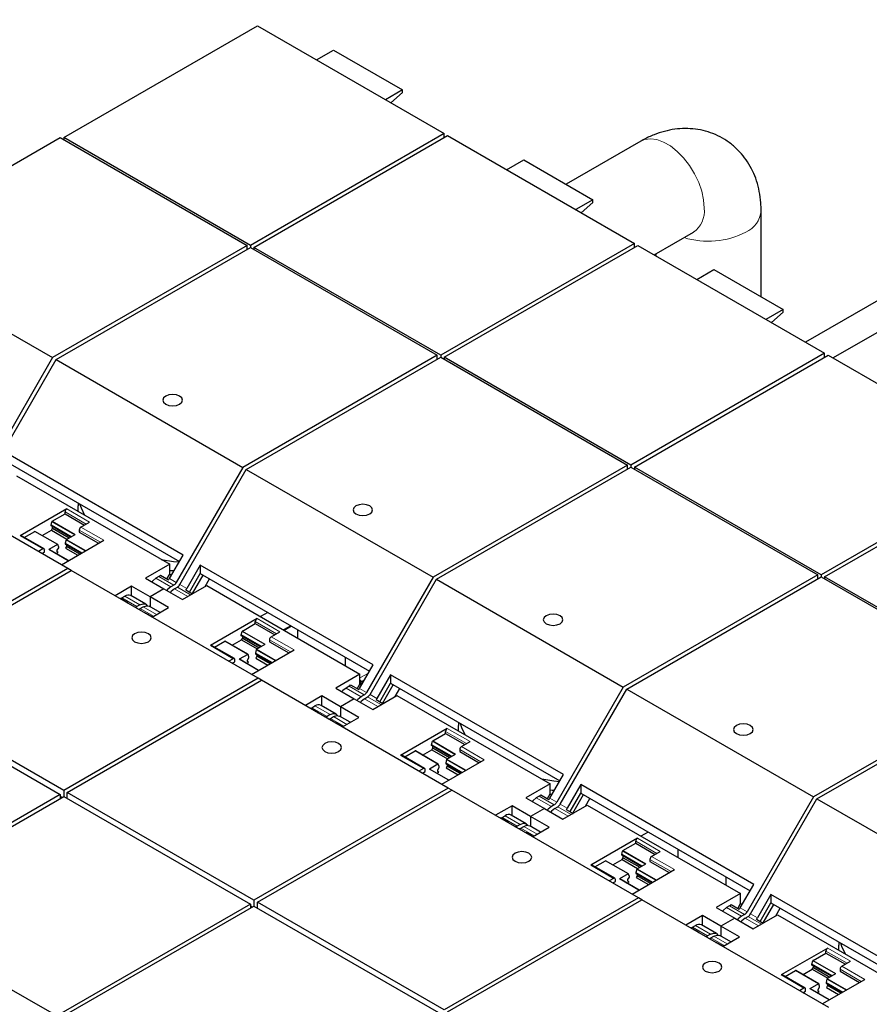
# Model space of a CAD drawing. Header units: millimetres. Extents: x 5 to 418, y 2 to 292.
# Tile 22 of 43: x 236 to 253, y 120 to 140. Entities that reach past the tile are written whole.
import ezdxf

# ---------------------------------------------------------------- set-up
doc = ezdxf.new("R2010")
doc.units = ezdxf.units.MM

msp = doc.modelspace()

# ---------------------------------------------------------------- linework, layer by layer
at = {"color": 7, "linetype": 'Continuous', "lineweight": 25}
for p, q in [((263.2328, 139.7996), (251.8094, 133.205)), ((236.6441, 137.3878), (240.6039, 139.6737)), ((240.6039, 139.6737), (244.4223, 137.4694)), ((241.8095, 138.9778), (242.1596, 139.1798)), ((242.1596, 139.1798), (243.5738, 138.3634)), ((252.3694, 132.8817), (263.5127, 139.3146)), ((243.5738, 138.3634), (243.2237, 138.1614)), ((243.5738, 138.3095), (243.5738, 138.3634)), ((243.3346, 138.0974), (243.5738, 138.3095)), ((232.5993, 135.0936), (236.5734, 137.3878)), ((236.5734, 137.3878), (240.3918, 135.1835)), ((240.4625, 135.1835), (236.6441, 137.3878)), ((236.6441, 137.3878), (236.6441, 137.347)), ((244.4223, 137.4694), (240.4625, 135.1835)), ((240.5332, 135.1427), (244.493, 137.4286)), ((244.4223, 137.3878), (244.4223, 137.4694)), ((244.493, 137.4286), (248.3114, 135.2243)), ((248.4421, 137.3144), (246.9165, 136.4337)), ((245.6986, 136.7326), (246.0486, 136.9347)), ((246.0486, 136.9347), (247.4629, 136.1183)), ((247.4629, 136.1183), (247.1128, 135.9162)), ((247.4629, 136.0644), (247.4629, 136.1183)), ((247.2236, 135.8523), (247.4629, 136.0644)), ((250.9031, 134.1323), (250.9031, 135.8934)), ((248.7167, 134.9903), (249.5171, 135.4524)), ((249.5171, 135.4524), (249.5166, 135.4522)), ((240.3918, 135.1835), (236.4177, 132.8893)), ((236.4884, 132.8485), (240.4625, 135.1427)), ((240.3918, 135.1019), (240.3918, 135.1835)), ((240.4625, 135.1835), (240.4625, 135.1427)), ((240.4625, 135.1427), (244.2809, 132.9384)), ((244.3516, 132.9384), (240.5332, 135.1427)), ((240.5332, 135.1427), (240.5332, 135.1019)), ((248.3114, 135.2243), (244.3516, 132.9384)), ((244.4223, 132.8976), (248.3821, 135.1835)), ((248.3114, 135.1427), (248.3114, 135.2243)), ((248.3821, 135.1835), (252.2005, 132.9792)), ((232.5993, 135.0936), (236.4177, 132.8893)), ((248.7531, 135.0114), (248.7531, 134.9693)), ((249.5877, 134.4875), (249.9377, 134.6896)), ((249.9377, 134.6896), (251.3519, 133.8732)), ((251.3519, 133.8732), (251.0019, 133.6711)), ((251.1127, 133.6071), (251.3519, 133.8193)), ((251.3519, 133.8193), (251.3519, 133.8732)), ((236.4177, 132.8893), (235.0578, 130.5339)), ((244.2809, 132.9384), (240.3068, 130.6442)), ((240.3775, 130.6034), (244.3516, 132.8976)), ((244.2809, 132.8567), (244.2809, 132.9384)), ((244.3516, 132.9384), (244.3516, 132.8976)), ((244.3516, 132.8976), (248.17, 130.6933)), ((248.2407, 130.6933), (244.4223, 132.8976)), ((244.4223, 132.8976), (244.4223, 132.8567)), ((252.2005, 132.9792), (248.2407, 130.6933)), ((248.3114, 130.6524), (252.2712, 132.9384)), ((252.2005, 132.8976), (252.2005, 132.9792)), ((252.2712, 132.9384), (256.0896, 130.7341)), ((235.1285, 130.4931), (236.4884, 132.8485)), ((236.4884, 132.8485), (240.3068, 130.6442)), ((239.0838, 128.8526), (235.5483, 130.8936)), ((236.7291, 128.5789), (232.9107, 130.7832)), ((235.5483, 130.7204), (239.0088, 128.7227)), ((248.17, 130.6933), (244.1959, 128.3991)), ((248.17, 130.6116), (248.17, 130.6933)), ((248.2407, 130.6933), (248.2407, 130.6524)), ((256.0896, 130.7341), (252.1298, 128.4481)), ((252.2005, 128.4073), (256.1603, 130.6933)), ((235.6789, 130.4726), (238.8114, 128.6642)), ((240.3068, 130.6442), (238.9469, 128.2888)), ((239.0176, 128.2479), (240.3775, 130.6034)), ((240.3775, 130.6034), (244.1959, 128.3991)), ((244.2666, 128.3583), (248.2407, 130.6524)), ((248.2407, 130.6524), (252.059, 128.4481)), ((252.1298, 128.4481), (248.3114, 130.6524)), ((248.3114, 130.6524), (248.3114, 130.6116)), ((236.9373, 129.9185), (236.9373, 129.8559)), ((236.7078, 129.797), (235.7532, 129.2459)), ((236.4095, 129.5432), (236.6724, 129.6949)), ((236.6724, 129.6949), (236.6724, 129.7358)), ((236.6724, 129.6949), (237.0684, 129.4664)), ((236.9606, 129.7383), (236.9606, 129.7391)), ((236.9606, 129.7383), (236.9608, 129.7384)), ((236.386, 129.4644), (236.4028, 129.5337)), ((236.386, 129.448), (236.386, 129.4644)), ((236.7962, 129.2276), (236.386, 129.4644)), ((236.9977, 129.4255), (237.1745, 129.5276)), ((235.8385, 129.2136), (236.0514, 129.3365)), ((236.5231, 129.0675), (236.0564, 129.337)), ((236.2028, 129.2525), (236.3931, 129.3623)), ((236.782, 129.2194), (236.386, 129.448)), ((236.3931, 129.3623), (236.4143, 129.3991)), ((236.3931, 129.3623), (236.7113, 129.1786)), ((236.4143, 129.3991), (236.4143, 129.4316)), ((236.4143, 129.3991), (236.7538, 129.2031)), ((236.6994, 129.1717), (236.8762, 129.2738)), ((236.9623, 129.3643), (236.9623, 129.3235)), ((236.9623, 129.3235), (237.3583, 129.0949)), ((236.2449, 128.979), (235.7782, 129.2484)), ((236.5181, 129.067), (236.3413, 128.965)), ((236.5416, 129.0154), (236.5248, 129.0653)), ((236.5968, 128.6553), (237.4644, 129.1561)), ((236.6927, 129.1622), (236.6759, 129.0929)), ((236.6759, 129.0929), (237.0154, 128.8969)), ((236.6759, 129.0929), (236.6759, 129.0765)), ((236.6759, 129.0765), (237.0012, 128.8887)), ((236.7042, 129.0602), (236.7042, 129.0276)), ((236.2199, 128.9765), (236.1301, 128.9247)), ((236.2008, 128.8839), (236.2552, 128.9153)), ((236.2552, 128.9153), (236.2552, 128.9561)), ((236.7402, 128.7381), (236.3463, 128.9655)), ((236.4927, 128.881), (236.5345, 128.9051)), ((236.5133, 128.95), (236.5416, 128.9989)), ((236.5133, 128.9174), (236.5133, 128.95)), ((236.5345, 128.9051), (236.5133, 128.9174)), ((236.5416, 128.9989), (236.5416, 129.0154)), ((236.7042, 129.0276), (236.683, 128.9908)), ((236.683, 128.9908), (236.9305, 128.848)), ((236.973, 128.8725), (236.7042, 129.0276)), ((238.8114, 128.6642), (238.3164, 128.3785)), ((238.8054, 128.3704), (239.0838, 128.8526)), ((238.8114, 128.4592), (238.8114, 128.6642)), ((236.7291, 128.5789), (232.755, 126.2847)), ((232.8257, 126.2438), (236.7998, 128.538)), ((236.7998, 128.538), (236.7291, 128.5789)), ((240.6182, 126.3337), (236.7998, 128.538)), ((238.7559, 128.3632), (238.8114, 128.4592)), ((238.8114, 128.5388), (238.8959, 128.5271)), ((238.8955, 128.5263), (238.8114, 128.538)), ((238.8114, 128.4592), (238.8454, 128.4396)), ((239.4374, 128.6485), (239.159, 128.1663)), ((239.2185, 128.0962), (239.4374, 128.4753)), ((242.9729, 126.6074), (239.4374, 128.6485)), ((239.4374, 128.6485), (239.4374, 128.4753)), ((239.4374, 128.4753), (242.8979, 126.4775)), ((238.3164, 128.3785), (238.6947, 128.1601)), ((238.5893, 128.4135), (238.5286, 128.3785)), ((238.6213, 128.4409), (238.7875, 128.345)), ((239.2744, 128.0639), (239.4933, 128.443)), ((239.5334, 128.2075), (239.6254, 128.3667)), ((244.1959, 128.3991), (242.836, 126.0436)), ((242.9067, 126.0028), (244.2666, 128.3583)), ((244.2666, 128.3583), (248.085, 126.1539)), ((252.059, 128.4481), (248.085, 126.1539)), ((248.1557, 126.1131), (252.1298, 128.4073)), ((252.059, 128.3665), (252.059, 128.4481)), ((252.1298, 128.4481), (252.1298, 128.4073)), ((252.1298, 128.4073), (255.9481, 126.203)), ((256.0188, 126.203), (252.2005, 128.4073)), ((252.2005, 128.4073), (252.2005, 128.3665)), ((238.0336, 128.2152), (237.6963, 128.0205)), ((238.4119, 127.9968), (238.0336, 128.2152)), ((238.0336, 128.0131), (238.0336, 128.2152)), ((238.6947, 128.1601), (238.4119, 127.9968)), ((238.6947, 128.1601), (239.073, 127.9417)), ((238.8969, 128.236), (238.8362, 128.2009)), ((238.9069, 128.1601), (238.9676, 128.1952)), ((239.073, 127.9417), (239.568, 128.2275)), ((239.1411, 128.1409), (239.2795, 128.0609)), ((239.568, 128.2275), (242.7005, 126.4191)), ((237.7994, 127.9664), (237.7988, 127.9614)), ((237.9656, 127.8705), (237.7994, 127.9664)), ((237.8314, 127.9761), (237.8922, 128.0111)), ((238.3235, 127.8458), (238.0159, 128.0234)), ((238.7902, 127.7784), (238.4119, 127.9968)), ((238.4119, 127.9968), (238.4119, 127.7948)), ((238.1998, 127.8335), (238.139, 127.7985)), ((238.2097, 127.7577), (238.2705, 127.7927)), ((238.3191, 127.6664), (238.3185, 127.6613)), ((238.4576, 127.5864), (238.3191, 127.6664)), ((238.6152, 127.6774), (238.3942, 127.805)), ((238.4529, 127.5837), (238.7902, 127.7784)), ((240.817, 127.6788), (240.6677, 127.5926)), ((240.5968, 127.5519), (239.6423, 127.0008)), ((240.2986, 127.2981), (240.5615, 127.4498)), ((240.5615, 127.4498), (240.5615, 127.4907)), ((240.5615, 127.4498), (240.9575, 127.2212)), ((240.2751, 127.2193), (240.2919, 127.2885)), ((240.8868, 127.1804), (241.0635, 127.2825)), ((241.2859, 127.4081), (241.1366, 127.3219)), ((241.4222, 127.3295), (241.4222, 127.1571)), ((239.7276, 126.9684), (239.9405, 127.0913)), ((240.4122, 126.8224), (239.9455, 127.0918)), ((240.0919, 127.0073), (240.2822, 127.1172)), ((240.2751, 127.2028), (240.2751, 127.2193)), ((240.6853, 126.9825), (240.2751, 127.2193)), ((240.6711, 126.9743), (240.2751, 127.2028)), ((240.2822, 127.1172), (240.3034, 127.1539)), ((240.2822, 127.1172), (240.6004, 126.9335)), ((240.3034, 127.1539), (240.3034, 127.1865)), ((240.3034, 127.1539), (240.6429, 126.958)), ((240.8514, 127.1192), (240.8514, 127.0784)), ((240.8514, 127.0784), (241.2474, 126.8498)), ((240.1339, 126.7339), (239.6673, 127.0033)), ((240.4858, 126.4101), (241.3535, 126.911)), ((240.5818, 126.9171), (240.565, 126.8478)), ((240.565, 126.8478), (240.9045, 126.6518)), ((240.565, 126.8478), (240.565, 126.8314)), ((240.5885, 126.9266), (240.7653, 127.0286)), ((240.1089, 126.7314), (240.0191, 126.6796)), ((240.0899, 126.6387), (240.1443, 126.6702)), ((240.1443, 126.6702), (240.1443, 126.711)), ((240.4072, 126.8219), (240.2304, 126.7199)), ((240.6293, 126.493), (240.2354, 126.7204)), ((240.3818, 126.6359), (240.4236, 126.66)), ((240.4024, 126.7049), (240.4307, 126.7538)), ((240.4024, 126.6723), (240.4024, 126.7049)), ((240.4236, 126.66), (240.4024, 126.6723)), ((240.4307, 126.7702), (240.4139, 126.8202)), ((240.4307, 126.7538), (240.4307, 126.7702)), ((240.565, 126.8314), (240.8903, 126.6436)), ((240.5933, 126.7825), (240.5721, 126.7457)), ((240.5721, 126.7457), (240.8196, 126.6028)), ((240.5933, 126.8151), (240.5933, 126.7825)), ((240.8621, 126.6273), (240.5933, 126.7825)), ((242.402, 126.7638), (242.402, 126.5915)), ((242.6945, 126.1253), (242.9729, 126.6074)), ((236.6441, 124.0395), (232.8257, 126.2438)), ((240.6182, 126.3337), (236.6441, 124.0395)), ((236.7148, 123.9987), (240.6889, 126.2929)), ((240.6889, 126.2929), (240.6182, 126.3337)), ((244.5073, 124.0886), (240.6889, 126.2929)), ((242.7005, 126.4191), (242.2055, 126.1334)), ((242.7005, 126.2141), (242.7005, 126.4191)), ((242.7229, 126.2128), (242.7229, 126.2591)), ((243.3265, 126.4033), (243.0481, 125.9212)), ((246.862, 124.3623), (243.3265, 126.4033)), ((243.3265, 126.4033), (243.3265, 126.2301)), ((232.755, 126.1622), (236.5734, 123.9579)), ((242.2055, 126.1334), (242.5838, 125.915)), ((242.4784, 126.1684), (242.4176, 126.1334)), ((242.5104, 126.1958), (242.6766, 126.0999)), ((242.645, 126.1181), (242.7005, 126.2141)), ((242.7005, 126.2141), (242.7345, 126.1945)), ((242.7229, 126.2128), (242.7207, 126.2025)), ((242.7294, 126.1974), (242.7396, 126.2033)), ((243.1076, 125.851), (243.3265, 126.2301)), ((243.1635, 125.8188), (243.3824, 126.1979)), ((243.3265, 126.2301), (246.787, 124.2324)), ((243.4225, 125.9624), (243.5144, 126.1216)), ((248.085, 126.1539), (246.725, 123.7985)), ((246.7958, 123.7577), (248.1557, 126.1131)), ((248.1557, 126.1131), (251.974, 123.9088)), ((255.9481, 126.203), (251.974, 123.9088)), ((252.0448, 123.868), (256.0188, 126.1622)), ((241.9227, 125.9701), (241.5854, 125.7754)), ((242.301, 125.7517), (241.9227, 125.9701)), ((241.9227, 125.768), (241.9227, 125.9701)), ((242.5838, 125.915), (242.301, 125.7517)), ((242.5838, 125.915), (242.9621, 125.6966)), ((242.786, 125.9908), (242.7252, 125.9558)), ((242.7959, 125.915), (242.8567, 125.95)), ((242.9621, 125.6966), (243.4571, 125.9823)), ((243.0301, 125.8958), (243.1686, 125.8158)), ((243.4571, 125.9823), (246.5896, 124.174)), ((241.6885, 125.7213), (241.6878, 125.7162)), ((241.8547, 125.6254), (241.6885, 125.7213)), ((241.7205, 125.7309), (241.7813, 125.766)), ((242.2126, 125.6007), (241.905, 125.7782)), ((242.301, 125.7517), (242.301, 125.5496)), ((242.6793, 125.5333), (242.301, 125.7517)), ((242.0888, 125.5884), (242.0281, 125.5534)), ((242.0988, 125.5125), (242.1596, 125.5476)), ((242.5043, 125.4323), (242.2833, 125.5598)), ((242.342, 125.3386), (242.6793, 125.5333)), ((242.2082, 125.4213), (242.2076, 125.4162)), ((242.3467, 125.3413), (242.2082, 125.4213)), ((244.4859, 125.3068), (243.5313, 124.7557)), ((244.4506, 125.2047), (244.4506, 125.2455)), ((244.7155, 125.4283), (244.7155, 125.3657)), ((244.7388, 125.2481), (244.7388, 125.2489)), ((244.7388, 125.2481), (244.7389, 125.2482)), ((244.1642, 124.9741), (244.181, 125.0434)), ((244.1877, 125.0529), (244.4506, 125.2047)), ((244.4506, 125.2047), (244.8465, 124.9761)), ((244.7758, 124.9353), (244.9526, 125.0374)), ((243.6167, 124.7233), (243.8296, 124.8462)), ((244.3013, 124.5773), (243.8346, 124.8467)), ((243.981, 124.7622), (244.1713, 124.8721)), ((244.1642, 124.9577), (244.1642, 124.9741)), ((244.5744, 124.7373), (244.1642, 124.9741)), ((244.5602, 124.7291), (244.1642, 124.9577)), ((244.1713, 124.8721), (244.1925, 124.9088)), ((244.1713, 124.8721), (244.4895, 124.6883)), ((244.1925, 124.9088), (244.1925, 124.9414)), ((244.1925, 124.9088), (244.5319, 124.7128)), ((244.7405, 124.8741), (244.7405, 124.8332)), ((244.7405, 124.8332), (245.1365, 124.6046)), ((244.023, 124.4888), (243.5563, 124.7582)), ((244.3749, 124.165), (245.2425, 124.6659)), ((244.4709, 124.6719), (244.4541, 124.6027)), ((244.4776, 124.6815), (244.6544, 124.7835)), ((243.998, 124.4863), (243.9082, 124.4344)), ((244.0334, 124.425), (244.0334, 124.4659)), ((244.2963, 124.5768), (244.1195, 124.4747)), ((244.5184, 124.2479), (244.1245, 124.4752)), ((244.2915, 124.4598), (244.3198, 124.5087)), ((244.2915, 124.4271), (244.2915, 124.4598)), ((244.3198, 124.5251), (244.303, 124.575)), ((244.3198, 124.5087), (244.3198, 124.5251)), ((244.4541, 124.6027), (244.7936, 124.4067)), ((244.4541, 124.6027), (244.4541, 124.5863)), ((244.4541, 124.5863), (244.7794, 124.3985)), ((244.4824, 124.5373), (244.4612, 124.5006)), ((244.4612, 124.5006), (244.7087, 124.3577)), ((244.4824, 124.5699), (244.4824, 124.5373)), ((244.7511, 124.3822), (244.4824, 124.5373)), ((243.979, 124.3936), (244.0334, 124.425)), ((244.2709, 124.3907), (244.3127, 124.4149)), ((244.3127, 124.4149), (244.2915, 124.4271)), ((246.5836, 123.8801), (246.862, 124.3623)), ((236.6441, 124.0395), (236.6441, 123.9171)), ((244.5073, 124.0886), (240.5332, 121.7944)), ((240.6039, 121.7536), (244.578, 124.0478)), ((244.578, 124.0478), (244.5073, 124.0886)), ((248.3964, 121.8435), (244.578, 124.0478)), ((246.5896, 124.174), (246.0946, 123.8883)), ((246.5896, 123.969), (246.5896, 124.174)), ((246.5896, 124.0485), (246.6741, 124.0368)), ((246.6736, 124.0361), (246.5896, 124.0477)), ((247.2156, 124.1582), (246.9372, 123.676)), ((250.7511, 122.1172), (247.2156, 124.1582)), ((247.2156, 124.1582), (247.2156, 123.985)), ((236.5734, 123.9579), (232.6136, 121.6719)), ((232.6843, 121.6311), (236.6441, 123.9171)), ((236.5734, 123.9579), (236.5734, 123.8762)), ((236.6087, 123.8966), (236.5734, 123.917)), ((236.6441, 123.9171), (240.4625, 121.7128)), ((240.5332, 121.7944), (236.7148, 123.9987)), ((236.7148, 123.8762), (236.7148, 123.9987)), ((246.0946, 123.8883), (246.4729, 123.6699)), ((246.3675, 123.9233), (246.3067, 123.8882)), ((246.3995, 123.9507), (246.5657, 123.8547)), ((246.5341, 123.873), (246.5896, 123.969)), ((246.5896, 123.969), (246.6236, 123.9494)), ((246.9967, 123.6059), (247.2156, 123.985)), ((247.0526, 123.5736), (247.2715, 123.9527)), ((247.2156, 123.985), (250.6761, 121.9873)), ((247.3116, 123.7173), (247.4035, 123.8765)), ((251.974, 123.9088), (250.6141, 121.5534)), ((250.6848, 121.5126), (252.0448, 123.868)), ((252.0448, 123.868), (255.8631, 121.6637)), ((245.8118, 123.725), (245.4745, 123.5303)), ((246.1901, 123.5066), (245.8118, 123.725)), ((245.8118, 123.5229), (245.8118, 123.725)), ((246.4729, 123.6699), (246.1901, 123.5066)), ((246.4729, 123.6699), (246.8512, 123.4515)), ((246.675, 123.7457), (246.6143, 123.7107)), ((246.685, 123.6699), (246.7458, 123.7049)), ((246.8512, 123.4515), (247.3462, 123.7372)), ((246.9192, 123.6506), (247.0577, 123.5707)), ((247.3462, 123.7372), (250.4787, 121.9289)), ((245.5776, 123.4762), (245.5769, 123.4711)), ((245.7437, 123.3802), (245.5776, 123.4762)), ((245.6096, 123.4858), (245.6703, 123.5209)), ((246.1017, 123.3555), (245.7941, 123.5331)), ((246.5684, 123.2882), (246.1901, 123.5066)), ((246.1901, 123.5066), (246.1901, 123.3045)), ((245.9779, 123.3433), (245.9172, 123.3082)), ((245.9879, 123.2674), (246.0486, 123.3025)), ((246.3933, 123.1872), (246.1724, 123.3147)), ((246.2311, 123.0935), (246.5684, 123.2882)), ((246.0973, 123.1761), (246.0967, 123.1711)), ((246.2358, 123.0962), (246.0973, 123.1761)), ((248.375, 123.0616), (247.4204, 122.5106)), ((248.5952, 123.1886), (248.4459, 123.1024)), ((248.0768, 122.8078), (248.3397, 122.9596)), ((248.3397, 122.9596), (248.3397, 123.0004)), ((248.3397, 122.9596), (248.7356, 122.731)), ((249.2003, 122.8392), (249.2003, 122.6668)), ((247.8701, 122.5171), (248.0604, 122.6269)), ((248.0533, 122.729), (248.07, 122.7983)), ((248.0533, 122.7126), (248.0533, 122.729)), ((248.4635, 122.4922), (248.0533, 122.729)), ((248.4493, 122.484), (248.0533, 122.7126)), ((248.0604, 122.6269), (248.0816, 122.6637)), ((248.0604, 122.6269), (248.3786, 122.4432)), ((248.0816, 122.6637), (248.0816, 122.6963)), ((248.0816, 122.6637), (248.421, 122.4677)), ((248.6296, 122.6289), (248.6296, 122.5881)), ((248.6649, 122.6902), (248.8417, 122.7922)), ((247.9121, 122.2436), (247.4454, 122.513)), ((247.5058, 122.4782), (247.7187, 122.6011)), ((248.1904, 122.3322), (247.7237, 122.6016)), ((248.264, 121.9199), (249.1316, 122.4208)), ((248.36, 122.4268), (248.3432, 122.3575)), ((248.3667, 122.4363), (248.5435, 122.5384)), ((248.6296, 122.5881), (249.0255, 122.3595)), ((247.8871, 122.2412), (247.7973, 122.1893)), ((247.9225, 122.1799), (247.9225, 122.2207)), ((248.1854, 122.3317), (248.0086, 122.2296)), ((248.4075, 122.0027), (248.0136, 122.2301)), ((248.1806, 122.2147), (248.2089, 122.2636)), ((248.1806, 122.182), (248.1806, 122.2147)), ((248.2089, 122.28), (248.1921, 122.3299)), ((248.2089, 122.2636), (248.2089, 122.28)), ((248.3432, 122.3575), (248.6827, 122.1616)), ((248.3432, 122.3575), (248.3432, 122.3411)), ((248.3432, 122.3411), (248.6684, 122.1534)), ((248.3715, 122.2922), (248.3503, 122.2555)), ((248.3503, 122.2555), (248.5978, 122.1126)), ((248.3715, 122.3248), (248.3715, 122.2922)), ((248.6402, 122.1371), (248.3715, 122.2922)), ((250.1801, 122.2736), (250.1801, 122.1012)), ((247.868, 122.1485), (247.9225, 122.1799)), ((248.16, 122.1456), (248.2018, 122.1698)), ((248.2018, 122.1698), (248.1806, 122.182)), ((250.4727, 121.635), (250.7511, 122.1172)), ((248.3964, 121.8435), (244.4223, 119.5493)), ((248.4671, 121.8027), (248.3964, 121.8435)), ((250.4787, 121.9289), (249.9837, 121.6431)), ((250.4787, 121.7239), (250.4787, 121.9289)), ((251.1046, 121.9131), (250.8263, 121.4309)), ((254.6402, 119.8721), (251.1046, 121.9131)), ((251.1046, 121.9131), (251.1046, 121.7399)), ((236.5027, 119.4268), (232.6843, 121.6311)), ((240.4625, 121.7128), (236.5027, 119.4268)), ((236.5734, 119.386), (240.5332, 121.6719)), ((240.4625, 121.7128), (240.4625, 121.6311)), ((240.4978, 121.6515), (240.4625, 121.6719)), ((240.5332, 121.7944), (240.5332, 121.6719)), ((240.5332, 121.6719), (244.3516, 119.4676)), ((244.4223, 119.5493), (240.6039, 121.7536)), ((240.6039, 121.6311), (240.6039, 121.7536)), ((244.493, 119.5085), (248.4671, 121.8027)), ((252.2855, 119.5984), (248.4671, 121.8027)), ((249.9837, 121.6431), (250.362, 121.4247)), ((250.2565, 121.6782), (250.1958, 121.6431)), ((250.2886, 121.7055), (250.4548, 121.6096)), ((250.4232, 121.6278), (250.4787, 121.7239)), ((250.4787, 121.7239), (250.5127, 121.7042)), ((250.8858, 121.3608), (251.1046, 121.7399)), ((250.9417, 121.3285), (251.1606, 121.7076)), ((251.1046, 121.7399), (254.5652, 119.7422)), ((251.2007, 121.4721), (251.2926, 121.6314)), ((249.7008, 121.4799), (249.3636, 121.2851)), ((250.0791, 121.2615), (249.7008, 121.4799)), ((249.7008, 121.2778), (249.7008, 121.4799)), ((250.362, 121.4247), (250.0791, 121.2615)), ((250.362, 121.4247), (250.7403, 121.2064)), ((250.5641, 121.5006), (250.5034, 121.4656)), ((250.5741, 121.4247), (250.6348, 121.4598)), ((250.7403, 121.2064), (251.2353, 121.4921)), ((251.2353, 121.4921), (254.3678, 119.6838)), ((249.4667, 121.2311), (249.466, 121.226)), ((249.6328, 121.1351), (249.4667, 121.2311)), ((249.4987, 121.2407), (249.5594, 121.2757)), ((249.9908, 121.1104), (249.6832, 121.288)), ((250.4575, 121.0431), (250.0791, 121.2615)), ((250.0791, 121.2615), (250.0791, 121.0594)), ((250.8083, 121.4055), (250.9468, 121.3256)), ((249.867, 121.0982), (249.8063, 121.0631)), ((249.877, 121.0223), (249.9377, 121.0573)), ((250.2824, 120.942), (250.0615, 121.0696)), ((250.1202, 120.8484), (250.4575, 121.0431)), ((249.9864, 120.931), (249.9857, 120.926)), ((250.1249, 120.8511), (249.9864, 120.931)), ((252.2641, 120.8165), (251.3095, 120.2654)), ((252.4937, 120.938), (252.4937, 120.8754)), ((251.9659, 120.5627), (252.2288, 120.7145)), ((252.2288, 120.7145), (252.2288, 120.7553)), ((252.2288, 120.7145), (252.6247, 120.4859)), ((252.5169, 120.7578), (252.5169, 120.7586)), ((252.5169, 120.7578), (252.5171, 120.7579)), ((251.9424, 120.4839), (251.9591, 120.5532)), ((251.9424, 120.4675), (251.9424, 120.4839)), ((252.3526, 120.2471), (251.9424, 120.4839)), ((252.3383, 120.2389), (251.9424, 120.4675)), ((251.9494, 120.3818), (251.9707, 120.4186)), ((251.9707, 120.4186), (251.9707, 120.4512)), ((251.9707, 120.4186), (252.3101, 120.2226)), ((252.554, 120.4451), (252.7308, 120.5471)), ((251.8012, 119.9985), (251.3345, 120.2679)), ((251.3949, 120.2331), (251.6078, 120.356)), ((252.0795, 120.087), (251.6128, 120.3565)), ((251.7591, 120.272), (251.9494, 120.3818)), ((251.9494, 120.3818), (252.2677, 120.1981)), ((252.2558, 120.1912), (252.4325, 120.2933)), ((252.5187, 120.3838), (252.5187, 120.343)), ((252.5187, 120.343), (252.9146, 120.1144)), ((252.0745, 120.0866), (251.8977, 119.9845)), ((252.0697, 119.9695), (252.0979, 120.0185)), ((252.0979, 120.0349), (252.0812, 120.0848)), ((252.0979, 120.0185), (252.0979, 120.0349)), ((252.1531, 119.6748), (253.0207, 120.1756)), ((252.249, 120.1817), (252.2323, 120.1124)), ((252.2323, 120.1124), (252.5718, 119.9165)), ((252.2323, 120.1124), (252.2323, 120.096)), ((252.2323, 120.096), (252.5575, 119.9083)), ((252.2606, 120.0471), (252.2394, 120.0104)), ((252.2394, 120.0104), (252.4869, 119.8675)), ((252.2606, 120.0797), (252.2606, 120.0471)), ((252.5293, 119.892), (252.2606, 120.0471)), ((251.7762, 119.996), (251.6864, 119.9442)), ((251.7571, 119.9034), (251.8116, 119.9348)), ((251.8116, 119.9348), (251.8116, 119.9756)), ((252.2966, 119.7576), (251.9027, 119.985)), ((252.0491, 119.9005), (252.0909, 119.9246)), ((252.0697, 119.9369), (252.0697, 119.9695)), ((252.0909, 119.9246), (252.0697, 119.9369))]:
    msp.add_line(p, q, dxfattribs=at)
at = {"color": 7, "linetype": 'Continuous', "lineweight": 18}
for p, q in [((236.6724, 129.7358), (237.1037, 129.4868)), ((237.1745, 129.5276), (236.7078, 129.797)), ((236.4028, 129.5337), (236.8646, 129.2671)), ((236.8762, 129.2738), (236.4095, 129.5432)), ((236.0514, 129.3365), (236.5181, 129.067)), ((236.9623, 129.3643), (237.3936, 129.1153)), ((237.4644, 129.1561), (236.9977, 129.4255)), ((235.7532, 129.2459), (236.2199, 128.9765)), ((236.6927, 129.1622), (237.0838, 128.9364)), ((237.0954, 128.9431), (236.6994, 129.1717)), ((236.3413, 128.965), (236.7373, 128.7364)), ((238.8362, 128.2009), (238.5286, 128.3785)), ((238.5893, 128.4135), (238.8969, 128.236)), ((238.9469, 128.2888), (238.8054, 128.3704)), ((239.1791, 128.0029), (238.9069, 128.1601)), ((239.2398, 128.038), (238.9676, 128.1952)), ((239.159, 128.1663), (239.0176, 128.2479)), ((237.8314, 127.9761), (238.139, 127.7985)), ((237.8922, 128.0111), (238.1998, 127.8335)), ((238.482, 127.6005), (238.2097, 127.7577)), ((238.2705, 127.7927), (238.5427, 127.6356)), ((240.5615, 127.4907), (240.9928, 127.2416)), ((241.0635, 127.2825), (240.5968, 127.5519)), ((240.2919, 127.2885), (240.7537, 127.0219)), ((240.7653, 127.0286), (240.2986, 127.2981)), ((241.3025, 127.3985), (241.1532, 127.3123)), ((239.9405, 127.0913), (240.4072, 126.8219)), ((240.8514, 127.1192), (241.2827, 126.8702)), ((241.3535, 126.911), (240.8868, 127.1804)), ((239.6423, 127.0008), (240.1089, 126.7314)), ((240.5818, 126.9171), (240.9729, 126.6913)), ((240.9845, 126.698), (240.5885, 126.9266)), ((240.2304, 126.7199), (240.6264, 126.4913)), ((242.7005, 126.3387), (242.8764, 126.4402)), ((242.7962, 126.3014), (242.7229, 126.2591)), ((242.7252, 125.9558), (242.4176, 126.1334)), ((242.4784, 126.1684), (242.786, 125.9908)), ((242.836, 126.0436), (242.6945, 126.1253)), ((242.7562, 126.232), (242.7229, 126.2128)), ((243.0682, 125.7578), (242.7959, 125.915)), ((243.1289, 125.7929), (242.8567, 125.95)), ((243.0481, 125.9212), (242.9067, 126.0028)), ((241.7205, 125.7309), (242.0281, 125.5534)), ((241.7813, 125.766), (242.0888, 125.5884)), ((242.3711, 125.3554), (242.0988, 125.5125)), ((242.1596, 125.5476), (242.4318, 125.3904)), ((244.4506, 125.2455), (244.8819, 124.9965)), ((244.9526, 125.0374), (244.4859, 125.3068)), ((244.181, 125.0434), (244.6428, 124.7768)), ((244.6544, 124.7835), (244.1877, 125.0529)), ((243.8296, 124.8462), (244.2963, 124.5768)), ((244.7405, 124.8741), (245.1718, 124.6251)), ((245.2425, 124.6659), (244.7758, 124.9353)), ((243.5313, 124.7557), (243.998, 124.4863)), ((244.4709, 124.6719), (244.862, 124.4462)), ((244.8736, 124.4529), (244.4776, 124.6815)), ((244.1195, 124.4747), (244.5155, 124.2462)), ((246.6143, 123.7107), (246.3067, 123.8882)), ((246.3675, 123.9233), (246.675, 123.7457)), ((246.725, 123.7985), (246.5836, 123.8801)), ((246.9573, 123.5127), (246.685, 123.6699)), ((247.018, 123.5478), (246.7458, 123.7049)), ((246.9372, 123.676), (246.7958, 123.7577)), ((245.6096, 123.4858), (245.9172, 123.3082)), ((245.6703, 123.5209), (245.9779, 123.3433)), ((246.2601, 123.1103), (245.9879, 123.2674)), ((246.0486, 123.3025), (246.3209, 123.1453)), ((248.8417, 122.7922), (248.375, 123.0616)), ((248.3397, 123.0004), (248.771, 122.7514)), ((248.07, 122.7983), (248.5318, 122.5317)), ((248.5435, 122.5384), (248.0768, 122.8078)), ((248.6296, 122.6289), (249.0609, 122.3799)), ((249.1316, 122.4208), (248.6649, 122.6902)), ((247.4204, 122.5106), (247.8871, 122.2412)), ((247.7187, 122.6011), (248.1854, 122.3317)), ((248.36, 122.4268), (248.751, 122.2011)), ((248.7627, 122.2078), (248.3667, 122.4363)), ((248.0086, 122.2296), (248.4046, 122.001)), ((250.5034, 121.4656), (250.1958, 121.6431)), ((250.2565, 121.6782), (250.5641, 121.5006)), ((250.6141, 121.5534), (250.4727, 121.635)), ((250.8463, 121.2676), (250.5741, 121.4247)), ((250.9071, 121.3026), (250.6348, 121.4598)), ((250.8263, 121.4309), (250.6848, 121.5126)), ((249.4987, 121.2407), (249.8063, 121.0631)), ((249.5594, 121.2757), (249.867, 121.0982)), ((250.1492, 120.8651), (249.877, 121.0223)), ((249.9377, 121.0573), (250.21, 120.9002)), ((252.7308, 120.5471), (252.2641, 120.8165)), ((252.2288, 120.7553), (252.6601, 120.5063)), ((251.9591, 120.5532), (252.4209, 120.2866)), ((252.4325, 120.2933), (251.9659, 120.5627)), ((253.0207, 120.1756), (252.554, 120.4451)), ((251.3095, 120.2654), (251.7762, 119.996)), ((251.6078, 120.356), (252.0745, 120.0866)), ((252.5187, 120.3838), (252.95, 120.1348)), ((252.249, 120.1817), (252.6401, 119.9559)), ((252.6517, 119.9626), (252.2558, 120.1912)), ((251.8977, 119.9845), (252.2936, 119.7559))]:
    msp.add_line(p, q, dxfattribs=at)
at = {"color": 7, "linetype": 'Continuous', "lineweight": 18, "flags": 128}
msp.add_lwpolyline([(249.7397, 135.9446), (249.7268, 136.1133), (249.6884, 136.2913), (249.6259, 136.4724), (249.5413, 136.6505), (249.4377, 136.8194), (249.3184, 136.9735), (249.1876, 137.1076), (249.0497, 137.2169), (248.9095, 137.2979), (248.7716, 137.3478), (248.6408, 137.3647), (248.5215, 137.3483), (248.4421, 137.3144)], dxfattribs=at)
at = {"color": 7, "linetype": 'Continuous', "lineweight": 25, "flags": 128}
for points in [[(239.0133, 132.1018), (238.9484, 132.1268), (238.8719, 132.1356), (238.7953, 132.1268), (238.7304, 132.1018), (238.6871, 132.0643), (238.6719, 132.0201), (238.6871, 131.9759), (238.7304, 131.9385), (238.7953, 131.9135), (238.8719, 131.9047), (238.9484, 131.9135), (239.0133, 131.9385), (239.0566, 131.9759), (239.0719, 132.0201), (239.0566, 132.0643), (239.0133, 132.1018)], [(236.9696, 129.8999), (236.9982, 129.8147), (237.0682, 129.6706)], [(242.9024, 129.8566), (242.8375, 129.8817), (242.7609, 129.8905), (242.6844, 129.8817), (242.6195, 129.8566), (242.5762, 129.8192), (242.5609, 129.775), (242.5762, 129.7308), (242.6195, 129.6934), (242.6844, 129.6683), (242.7609, 129.6596), (242.8375, 129.6683), (242.9024, 129.6934), (242.9457, 129.7308), (242.9609, 129.775), (242.9457, 129.8192), (242.9024, 129.8566)], [(236.5248, 129.0653), (236.5244, 129.0662), (236.5238, 129.067), (236.5231, 129.0675), (236.5223, 129.0679), (236.5213, 129.068), (236.5203, 129.0679), (236.5192, 129.0676), (236.5181, 129.067)], [(238.6386, 128.764), (238.8881, 128.7236), (239.0018, 128.7105)], [(238.5286, 128.3785), (238.4638, 128.3268), (238.4442, 128.3047)], [(238.8362, 128.2009), (238.7692, 128.1469), (238.7518, 128.1272)], [(238.9069, 128.1601), (238.8399, 128.1061), (238.8225, 128.0864)], [(238.1998, 127.8335), (238.2667, 127.8568), (238.3235, 127.8458), (238.3537, 127.8164)], [(238.2705, 127.7927), (238.3374, 127.816), (238.3942, 127.805)], [(246.7915, 127.6115), (246.7266, 127.6366), (246.65, 127.6453), (246.5735, 127.6366), (246.5086, 127.6115), (246.4653, 127.5741), (246.45, 127.5299), (246.4653, 127.4857), (246.5086, 127.4482), (246.5735, 127.4232), (246.65, 127.4144), (246.7266, 127.4232), (246.7915, 127.4482), (246.8348, 127.4857), (246.85, 127.5299), (246.8348, 127.5741), (246.7915, 127.6115)], [(238.3762, 127.2437), (238.3113, 127.2688), (238.2348, 127.2776), (238.1582, 127.2688), (238.0933, 127.2437), (238.05, 127.2063), (238.0348, 127.1621), (238.05, 127.1179), (238.0933, 127.0805), (238.1582, 127.0554), (238.2348, 127.0466), (238.3113, 127.0554), (238.3762, 127.0805), (238.4195, 127.1179), (238.4348, 127.1621), (238.4195, 127.2063), (238.3762, 127.2437)], [(240.4139, 126.8202), (240.4135, 126.8211), (240.4129, 126.8219), (240.4122, 126.8224), (240.4114, 126.8228), (240.4104, 126.8229), (240.4094, 126.8228), (240.4083, 126.8225), (240.4072, 126.8219)], [(242.4176, 126.1334), (242.3529, 126.0817), (242.3333, 126.0596)], [(242.7252, 125.9558), (242.6583, 125.9018), (242.6409, 125.8821)], [(242.7959, 125.915), (242.729, 125.8609), (242.7116, 125.8412)], [(242.0888, 125.5884), (242.1558, 125.6117), (242.2126, 125.6007), (242.2428, 125.5713)], [(242.1596, 125.5476), (242.2265, 125.5709), (242.2833, 125.5598)], [(244.7478, 125.4096), (244.7764, 125.3244), (244.8464, 125.1803)], [(250.6805, 125.3664), (250.6157, 125.3914), (250.5391, 125.4002), (250.4626, 125.3914), (250.3977, 125.3664), (250.3543, 125.3289), (250.3391, 125.2848), (250.3543, 125.2406), (250.3977, 125.2031), (250.4626, 125.1781), (250.5391, 125.1693), (250.6157, 125.1781), (250.6805, 125.2031), (250.7239, 125.2406), (250.7391, 125.2848), (250.7239, 125.3289), (250.6805, 125.3664)], [(242.2653, 124.9986), (242.2004, 125.0236), (242.1238, 125.0324), (242.0473, 125.0236), (241.9824, 124.9986), (241.9391, 124.9612), (241.9238, 124.917), (241.9391, 124.8728), (241.9824, 124.8353), (242.0473, 124.8103), (242.1238, 124.8015), (242.2004, 124.8103), (242.2653, 124.8353), (242.3086, 124.8728), (242.3238, 124.917), (242.3086, 124.9612), (242.2653, 124.9986)], [(244.303, 124.575), (244.3026, 124.576), (244.302, 124.5767), (244.3013, 124.5773), (244.3004, 124.5776), (244.2995, 124.5778), (244.2985, 124.5777), (244.2974, 124.5773), (244.2963, 124.5768)], [(246.4167, 124.2738), (246.6663, 124.2334), (246.78, 124.2202)], [(246.3067, 123.8882), (246.242, 123.8365), (246.2224, 123.8145)], [(246.6143, 123.7107), (246.5474, 123.6566), (246.53, 123.6369)], [(246.685, 123.6699), (246.6181, 123.6158), (246.6007, 123.5961)], [(245.9779, 123.3433), (246.0449, 123.3666), (246.1017, 123.3555), (246.1319, 123.3262)], [(246.0486, 123.3025), (246.1156, 123.3257), (246.1724, 123.3147)], [(246.1544, 122.7535), (246.0895, 122.7785), (246.0129, 122.7873), (245.9364, 122.7785), (245.8715, 122.7535), (245.8282, 122.716), (245.8129, 122.6718), (245.8282, 122.6277), (245.8715, 122.5902), (245.9364, 122.5652), (246.0129, 122.5564), (246.0895, 122.5652), (246.1544, 122.5902), (246.1977, 122.6277), (246.2129, 122.6718), (246.1977, 122.716), (246.1544, 122.7535)], [(248.1921, 122.3299), (248.1917, 122.3309), (248.1911, 122.3316), (248.1904, 122.3322), (248.1895, 122.3325), (248.1886, 122.3326), (248.1876, 122.3325), (248.1865, 122.3322), (248.1854, 122.3317)], [(250.1958, 121.6431), (250.1311, 121.5914), (250.1115, 121.5694)], [(250.5034, 121.4656), (250.4364, 121.4115), (250.419, 121.3918)], [(250.5741, 121.4247), (250.5072, 121.3707), (250.4898, 121.351)], [(249.867, 121.0982), (249.934, 121.1214), (249.9908, 121.1104), (250.021, 121.0811)], [(249.9377, 121.0573), (250.0047, 121.0806), (250.0615, 121.0696)], [(252.526, 120.9194), (252.5546, 120.8342), (252.6245, 120.6901)], [(250.0434, 120.5084), (249.9786, 120.5334), (249.902, 120.5422), (249.8255, 120.5334), (249.7606, 120.5084), (249.7172, 120.4709), (249.702, 120.4267), (249.7172, 120.3825), (249.7606, 120.3451), (249.8255, 120.3201), (249.902, 120.3113), (249.9786, 120.3201), (250.0434, 120.3451), (250.0868, 120.3825), (250.102, 120.4267), (250.0868, 120.4709), (250.0434, 120.5084)], [(252.0812, 120.0848), (252.0808, 120.0857), (252.0802, 120.0865), (252.0795, 120.087), (252.0786, 120.0874), (252.0777, 120.0875), (252.0766, 120.0874), (252.0756, 120.0871), (252.0745, 120.0866)]]:
    msp.add_lwpolyline(points, dxfattribs=at)
at = {"color": 7, "linetype": 'Continuous', "lineweight": 18}
for centre, radius, start, end in [((249.2074, 135.8889), 0.5352, 305.34553, 5.96665), ((250.3837, 135.9337), 0.521, 293.11844, 355.53415), ((249.8238, 136.9315), 1.6631, 252.68903, 297.36621)]:
    msp.add_arc(centre, radius, start, end, dxfattribs=at)
at = {"color": 7, "linetype": 'Continuous', "lineweight": 25}
for centre, radius, start, end in [((236.7492, 129.7323), 0.0768, 122.60548, 177.39452), ((236.418, 129.53), 0.0157, 122.9164, 166.64038), ((236.0544, 129.3323), 0.00511, 66.1846, 125.12636), ((237.0391, 129.3608), 0.0768, 122.60548, 177.39452), ((235.7678, 129.2255), 0.0251, 65.69288, 125.61758), ((236.7079, 129.1586), 0.0157, 122.9164, 166.64038), ((236.2337, 128.9596), 0.0218, 350.78596, 129.20329), ((236.3443, 128.961), 0.00498, 65.39175, 125.91871), ((238.5241, 128.5223), 0.1268, 300.93472, 320.06038), ((238.6597, 128.4543), 0.1681, 319.45224, 330.06915), ((238.8205, 128.3584), 0.1443, 301.9547, 331.14438), ((238.8912, 128.3176), 0.1443, 301.9547, 331.14438), ((239.0133, 128.2502), 0.1681, 319.45224, 330.06915), ((237.7976, 128.0305), 0.0641, 271.60719, 301.85107), ((237.9637, 127.9199), 0.1159, 63.21316, 128.09727), ((237.9656, 127.9078), 0.0373, 247.05182, 269.92796), ((238.1092, 127.8409), 0.0519, 251.19945, 305.12129), ((238.1799, 127.8001), 0.0519, 251.19945, 305.12129), ((238.3192, 127.7037), 0.0373, 247.05182, 269.92796), ((240.6383, 127.4872), 0.0768, 122.60548, 177.39452), ((240.3071, 127.2849), 0.0157, 122.9164, 166.64038), ((239.9434, 127.0872), 0.00511, 66.1846, 125.12636), ((240.9282, 127.1157), 0.0768, 122.60548, 177.39452), ((239.6569, 126.9804), 0.0251, 65.69288, 125.61758), ((240.597, 126.9134), 0.0157, 122.9164, 166.64038), ((240.1227, 126.7145), 0.0218, 350.78596, 129.20329), ((240.2333, 126.7158), 0.00498, 65.39175, 125.91871), ((242.4132, 126.2772), 0.1268, 300.93472, 320.06038), ((242.5488, 126.2092), 0.1681, 319.45224, 330.06915), ((242.7096, 126.1133), 0.1443, 301.9547, 331.14438), ((242.7803, 126.0724), 0.1443, 301.9547, 331.14438), ((242.9024, 126.0051), 0.1681, 319.45224, 330.06915), ((241.6867, 125.7854), 0.0641, 271.60719, 301.85107), ((241.8528, 125.6748), 0.1159, 63.21316, 128.09727), ((241.8547, 125.6627), 0.0373, 247.05182, 269.92796), ((241.9983, 125.5958), 0.0519, 251.19945, 305.12129), ((242.069, 125.555), 0.0519, 251.19945, 305.12129), ((242.2083, 125.4586), 0.0373, 247.05182, 269.92796), ((244.5273, 125.242), 0.0768, 122.60548, 177.39452), ((244.1962, 125.0398), 0.0157, 122.9164, 166.64038), ((243.8325, 124.842), 0.00511, 66.1846, 125.12636), ((244.8173, 124.8706), 0.0768, 122.60548, 177.39452), ((243.546, 124.7352), 0.0251, 65.69288, 125.61758), ((244.4861, 124.6683), 0.0157, 122.9164, 166.64038), ((244.0118, 124.4694), 0.0218, 350.78596, 129.20329), ((244.1224, 124.4707), 0.00498, 65.39175, 125.91871), ((246.3022, 124.0321), 0.1268, 300.93472, 320.06038), ((246.4379, 123.964), 0.1681, 319.45224, 330.06915), ((246.5987, 123.8681), 0.1443, 301.9547, 331.14438), ((246.6694, 123.8273), 0.1443, 301.9547, 331.14438), ((246.7915, 123.7599), 0.1681, 319.45224, 330.06915), ((245.5758, 123.5403), 0.0641, 271.60719, 301.85107), ((245.7418, 123.4297), 0.1159, 63.21316, 128.09727), ((245.7438, 123.4176), 0.0373, 247.05182, 269.92796), ((245.8874, 123.3507), 0.0519, 251.19945, 305.12129), ((245.9581, 123.3098), 0.0519, 251.19945, 305.12129), ((246.0973, 123.2135), 0.0373, 247.05182, 269.92796), ((248.4164, 122.9969), 0.0768, 122.60548, 177.39452), ((248.0853, 122.7947), 0.0157, 122.9164, 166.64038), ((248.7063, 122.6254), 0.0768, 122.60548, 177.39452), ((247.4351, 122.4901), 0.0251, 65.69288, 125.61758), ((247.7216, 122.5969), 0.00511, 66.1846, 125.12636), ((248.3752, 122.4232), 0.0157, 122.9164, 166.64038), ((247.9009, 122.2242), 0.0218, 350.78596, 129.20329), ((248.0115, 122.2256), 0.00498, 65.39175, 125.91871), ((250.1913, 121.787), 0.1268, 300.93472, 320.06038), ((250.327, 121.7189), 0.1681, 319.45224, 330.06915), ((250.4878, 121.623), 0.1443, 301.9547, 331.14438), ((250.5585, 121.5822), 0.1443, 301.9547, 331.14438), ((250.6806, 121.5148), 0.1681, 319.45224, 330.06915), ((249.4649, 121.2952), 0.0641, 271.60719, 301.85107), ((249.6309, 121.1845), 0.1159, 63.21316, 128.09727), ((249.6329, 121.1725), 0.0373, 247.05182, 269.92796), ((249.7765, 121.1055), 0.0519, 251.19945, 305.12129), ((249.8472, 121.0647), 0.0519, 251.19945, 305.12129), ((249.9864, 120.9684), 0.0373, 247.05182, 269.92796), ((252.3055, 120.7518), 0.0768, 122.60548, 177.39452), ((251.9744, 120.5495), 0.0157, 122.9164, 166.64038), ((252.5954, 120.3803), 0.0768, 122.60548, 177.39452), ((251.3242, 120.245), 0.0251, 65.69288, 125.61758), ((251.6107, 120.3518), 0.00511, 66.1846, 125.12636), ((251.79, 119.9791), 0.0218, 350.78596, 129.20329), ((252.2643, 120.1781), 0.0157, 122.9164, 166.64038), ((251.9006, 119.9805), 0.00498, 65.39175, 125.91871)]:
    msp.add_arc(centre, radius, start, end, dxfattribs=at)
for points, knots in [([(250.9031, 135.8934), (250.9019, 135.9482), (250.899, 136.0813), (250.8703, 136.2866), (250.8141, 136.504), (250.7332, 136.7062), (250.6295, 136.8916), (250.4996, 137.0647), (250.3437, 137.2203), (250.1635, 137.3522), (249.9702, 137.4537), (249.7679, 137.5247), (249.5599, 137.566), (249.3487, 137.5786), (249.1362, 137.5632), (248.9233, 137.5204), (248.7111, 137.4499), (248.5514, 137.376), (248.4629, 137.3261), (248.4421, 137.3144)], [0, 0, 0, 0, 0.0464537, 0.1127045, 0.1766956, 0.2386686, 0.2990416, 0.3582624, 0.423068, 0.4861121, 0.5476614, 0.6081934, 0.6681502, 0.7281012, 0.7886463, 0.8504119, 0.9140027, 0.9798784, 1, 1, 1, 1]), ([(236.9383, 129.7455), (236.9381, 129.7603), (236.9375, 129.7892), (236.9373, 129.828), (236.9373, 129.8481), (236.9373, 129.8559)], [0, 0, 0, 0, 0.3895029, 0.76355, 1, 1, 1, 1]), ([(242.7005, 126.296), (242.7026, 126.2947), (242.71, 126.2901), (242.7183, 126.2783), (242.7227, 126.2667), (242.7229, 126.2603), (242.7229, 126.2591)], [0, 0, 0, 0, 0.1515626, 0.5300359, 0.910169, 1, 1, 1, 1]), ([(244.7165, 125.2553), (244.7162, 125.27), (244.7157, 125.299), (244.7155, 125.3378), (244.7155, 125.3579), (244.7155, 125.3657)], [0, 0, 0, 0, 0.3895029, 0.76355, 1, 1, 1, 1]), ([(252.4947, 120.7641), (252.4944, 120.7792), (252.4938, 120.8084), (252.4937, 120.8475), (252.4937, 120.8676), (252.4937, 120.8754)], [0, 0, 0, 0, 0.3945498, 0.7655047, 1, 1, 1, 1])]:
    msp.add_open_spline(points, degree=3, knots=knots, dxfattribs=at)

doc.saveas('drawing.dxf')
